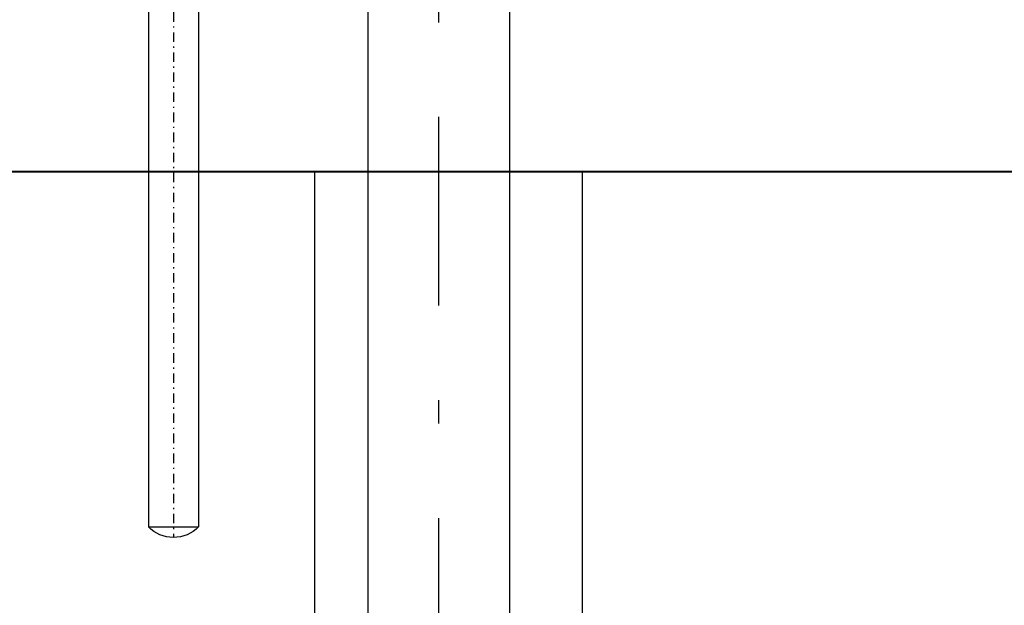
# Model space of a CAD drawing. Extents: x 34439 to 126910, y -74890 to 17912.
# Tile 109 of 256: x 121448 to 121656, y -57054 to -56930. Entities that reach past the tile are written whole.
import ezdxf
from ezdxf.lldxf.tags import DXFTag

# ---------------------------------------------------------------- set-up
doc = ezdxf.new("R2010")
doc.units = 0
doc.header["$MEASUREMENT"] = 0
doc.linetypes.add('DASHDOT', pattern=[8.5, 4, -2, 0.5, -2])
doc.layers.add('gaz', color=1, linetype='Continuous', lineweight=30)
doc.layers.add('WYMIARY-I-OPISY', color=3, linetype='Continuous', lineweight=9)
for name, color, linetype in [('LC-007-002-----0', 1, 'Continuous'), ('LC-008-002-----0', 1, 'Continuous'), ('LC-009-002-----0', 1, 'Continuous'), ('LC-010-002-----0', 1, 'Continuous'), ('wymiary', 2, 'Continuous')]:
    doc.layers.add(name, color=color, linetype=linetype)
doc.styles.get("Standard").update_dxf_attribs({"font": 'ARIALN.TTF'})
tags = doc.linetypes.add('HIDDEN', pattern=[0.375, 0.25, -0.125]).pattern_tags.tags
tags[6:7] = [DXFTag(74, 4), DXFTag(75, 0), DXFTag(340, '0'), DXFTag(46, 1.0), DXFTag(50, 0.0), DXFTag(44, 0.0), DXFTag(45, 0.0)]
tags[4:5] = [DXFTag(74, 4), DXFTag(75, 0), DXFTag(340, '0'), DXFTag(46, 1.0), DXFTag(50, 0.0), DXFTag(44, 0.0), DXFTag(45, 0.0)]
doc.dimstyles.new('zewn', dxfattribs={"dimtxt": 10, "dimasz": 7, "dimexe": 1.25, "dimexo": 10, "dimgap": 3, "dimtad": 1, "dimdec": 0, "dimtxsty": 'Standard', "dimblk": 'ARCHTICK', "dimcen": 10, "dimadec": 0, "dimazin": 0, "dimtfac": 1, "dimtdec": 0, "dimtmove": 0, "dimatfit": 3, "dimfxl": 1, "dimarcsym": 0})

# ---------------------------------------------------------------- blocks, each defined once
blk = doc.blocks.new('_ArchTick')
at = {"color": 0, "linetype": 'ByBlock', "const_width": 0.15}
blk.add_lwpolyline([(-0.5, -0.5), (0.5, 0.5)], dxfattribs=at)
blk = doc.blocks.new('kdk dn40 pn50')
at = {"layer": 'LC-007-002-----0'}
for p, q in [((55.5, 125.15), (341.06, 125.15)), ((55.5, 103.85), (341.06, 103.85))]:
    blk.add_line(p, q, dxfattribs=at)
at = {"layer": 'LC-008-002-----0'}
blk.add_line((341.06, 125.15), (341.06, 103.85), dxfattribs=at)
at = {"layer": 'LC-009-002-----0'}
blk.add_arc((330.5, 114.5), 15, 314.7651, 45.2349, dxfattribs=at)
at = {"layer": 'LC-010-002-----0', "color": 2, "linetype": 'DASHDOT'}
blk.add_line((-4.5, 114.5), (345.5, 114.5), dxfattribs=at)

msp = doc.modelspace()

# ---------------------------------------------------------------- linework, layer by layer
at = {"layer": 'gaz'}
for p, q in [((121521.39, -56771.19), (121521.39, -57563.16)), ((121551.39, -56771.19), (121551.39, -57563.16)), ((121510.12, -56962.28), (121510.12, -57563.16)), ((121566.77, -56962.28), (121566.77, -57563.16))]:
    msp.add_line(p, q, dxfattribs=at)
at = {"layer": 'wymiary', "linetype": 'DASHDOT', "ltscale": 10}
msp.add_line((121536.39, -56695.62), (121536.39, -57571.27), dxfattribs=at)
at = {"layer": 'WYMIARY-I-OPISY', "linetype": 'HIDDEN', "lineweight": 40, "ltscale": 10}
msp.add_line((121825.45, -56962.28), (121225.45, -56962.28), dxfattribs=at)

# ---------------------------------------------------------------- block references
at = {"linetype": 'Continuous', "xscale": -0.5, "yscale": 0.5, "zscale": 2, "rotation": 89.99999999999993}
msp.add_blockref('kdk dn40 pn50', (121537.48, -56866.98), dxfattribs=at)

# ---------------------------------------------------------------- leaders
at = {"layer": 'WYMIARY-I-OPISY', "annotation_type": 0, "has_hookline": 1, "hookline_direction": 1, "text_width": 30.22}
msp.add_leader([(121525.93, -56862.42), (121142.1, -57027.97), (121138.1, -57027.97)], dimstyle='zewn', override={"dimasz": 4, "dimtad": 0, "dimldrblk": 'DotSmall'}, dxfattribs=at)

doc.saveas('drawing.dxf')
